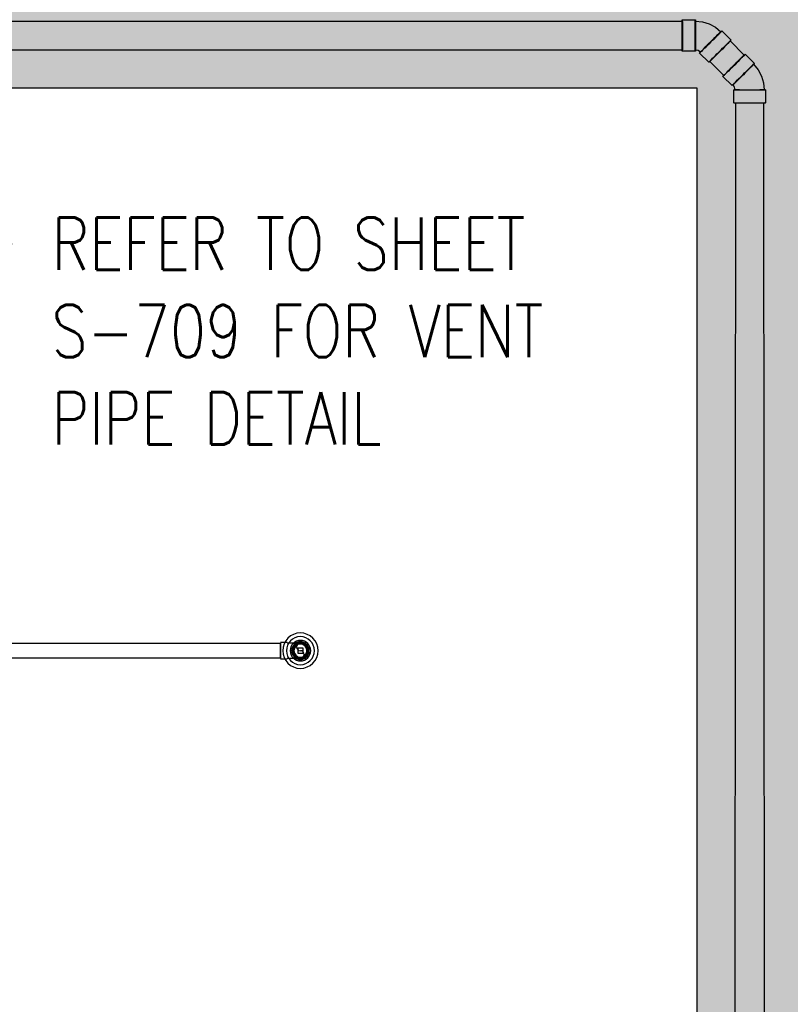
# Model space of a CAD drawing. Header units: inches. Extents: x -17858 to 19778, y -989 to 1044.
# Tile 18 of 25: x 651 to 827, y -650 to -424. Entities that reach past the tile are written whole.
import ezdxf
from ezdxf import colors
from ezdxf.entities.mleader import LeaderData, LeaderLine
from ezdxf.math import Vec2, Vec3

# ---------------------------------------------------------------- set-up
doc = ezdxf.new("R2010")
doc.units = ezdxf.units.IN
doc.header["$MEASUREMENT"] = 0
doc.layers.add('A-WALL-PATT', color=9, linetype='Continuous', true_color=0x808080)
for name, color, linetype in [('P-PIPE', 3, 'Continuous'), ('P-SANR-FIXT', 6, 'Continuous'), ('S-ANNO-NOTE', 2, 'Continuous')]:
    doc.layers.add(name, color=color, linetype=linetype)
doc.styles.add('Annotative', font='romans.shx', dxfattribs={"width": 0.8, "height": 0.125})

# ---------------------------------------------------------------- blocks, each defined once
blk = doc.blocks.new('Mechanical_Box_H_rvt-1-00_SP_Foundation Drainage Plan-TO FDN_DOC')
at = {"layer": 'P-PIPE', "lineweight": -3}
for p, q in [((1431.46, 1112.47), (1619.63, 1112.47)), ((1619.63, 1112.76), (1622.63, 1112.76)), ((1628.7, 1110.25), (1630.82, 1108.13)), ((1630.62, 1107.92), (1633.84, 1104.7)), ((1619.63, 1105.85), (1431.46, 1105.85)), ((1622.63, 1105.55), (1619.63, 1105.55)), ((1623.27, 1105.72), (1622.63, 1105.85)), ((1623.81, 1105.36), (1623.27, 1105.72)), ((1625.72, 1103.03), (1623.6, 1105.15)), ((1634.05, 1104.9), (1636.17, 1102.78)), ((1629.16, 1100.01), (1625.93, 1103.24)), ((1631.07, 1097.68), (1628.95, 1099.81)), ((1631.64, 1097.35), (1631.28, 1097.89)), ((1631.47, 1093.71), (1631.47, 1096.71)), ((1631.76, 1096.71), (1631.64, 1097.35)), ((1638.68, 1096.71), (1638.68, 1093.71)), ((1631.76, 872.21), (1631.88, 1093.73)), ((1638.27, 1093.73), (1638.39, 872.21)), ((1527.51, 970.19), (1529.01, 970.19)), ((1445.63, 969.96), (1527.51, 969.96)), ((1527.51, 969.96), (1527.51, 968.21)), ((1527.51, 968.21), (1527.51, 969.96)), ((1527.51, 968.21), (1527.51, 966.46)), ((1527.51, 966.46), (1527.51, 968.21)), ((1527.51, 968.21), (1527.51, 968.21)), ((1527.51, 968.21), (1527.51, 968.21)), ((1529.01, 968.21), (1529.01, 968.21)), ((1529.01, 968.21), (1529.01, 968.21)), ((1529.01, 968.21), (1529.01, 968.21)), ((1529.01, 968.21), (1529.01, 968.21)), ((1527.51, 966.46), (1445.63, 966.46)), ((1529.01, 966.23), (1527.51, 966.23))]:
    blk.add_line(p, q, dxfattribs=at)
at = {"layer": 'P-PIPE', "lineweight": -3, "flags": 128}
for points in [[(1622.63, 1112.47), (1624.26, 1112.31), (1625.8, 1111.84)], [(1625.8, 1111.84), (1627.25, 1111.06), (1628.49, 1110.04)], [(1635.96, 1102.58), (1637, 1101.31), (1637.76, 1099.88)], [(1637.76, 1099.88), (1638.23, 1098.31), (1638.39, 1096.71)], [(1532.08, 969.96), (1532.07, 969.96), (1532.07, 969.96), (1532.06, 969.96), (1532.04, 969.96), (1532.02, 969.96), (1531.99, 969.96), (1531.96, 969.96), (1531.92, 969.96), (1531.88, 969.96), (1531.84, 969.96), (1531.79, 969.96), (1531.73, 969.96), (1531.67, 969.96), (1531.61, 969.96), (1531.54, 969.96), (1531.47, 969.96), (1531.4, 969.96), (1531.32, 969.96), (1531.23, 969.96), (1531.15, 969.96), (1531.06, 969.96), (1530.97, 969.96), (1530.87, 969.96), (1530.77, 969.96), (1530.67, 969.96), (1530.56, 969.96), (1530.46, 969.96), (1530.35, 969.96), (1530.24, 969.96), (1530.12, 969.96), (1530.01, 969.96), (1529.89, 969.96), (1529.77, 969.96), (1529.65, 969.96), (1529.53, 969.96), (1529.41, 969.96), (1529.29, 969.96), (1529.17, 969.96), (1529.05, 969.96), (1529.01, 969.96)], [(1532.08, 969.96), (1532.01, 969.95), (1531.94, 969.95), (1531.87, 969.94), (1531.8, 969.93), (1531.73, 969.92), (1531.66, 969.91), (1531.59, 969.89), (1531.53, 969.87), (1531.46, 969.84), (1531.4, 969.82), (1531.33, 969.79), (1531.27, 969.76), (1531.21, 969.72), (1531.15, 969.69), (1531.09, 969.65), (1531.03, 969.61), (1530.98, 969.57), (1530.92, 969.52), (1530.87, 969.47), (1530.82, 969.43), (1530.77, 969.37), (1530.73, 969.32), (1530.68, 969.27), (1530.64, 969.21), (1530.6, 969.15), (1530.57, 969.09), (1530.53, 969.03), (1530.5, 968.97), (1530.47, 968.91), (1530.45, 968.84), (1530.42, 968.77), (1530.4, 968.71), (1530.38, 968.64), (1530.37, 968.57), (1530.35, 968.5), (1530.34, 968.43), (1530.33, 968.36), (1530.33, 968.3), (1530.33, 968.23), (1530.33, 968.21)], [(1530.33, 968.21), (1530.33, 968.14), (1530.33, 968.07), (1530.34, 968), (1530.35, 967.93), (1530.36, 967.86), (1530.38, 967.79), (1530.4, 967.72), (1530.42, 967.66), (1530.44, 967.59), (1530.47, 967.52), (1530.49, 967.46), (1530.52, 967.4), (1530.56, 967.34), (1530.59, 967.28), (1530.63, 967.22), (1530.67, 967.16), (1530.72, 967.11), (1530.76, 967.05), (1530.81, 967), (1530.86, 966.95), (1530.91, 966.9), (1530.96, 966.86), (1531.02, 966.81), (1531.07, 966.77), (1531.13, 966.73), (1531.19, 966.7), (1531.25, 966.66), (1531.31, 966.63), (1531.38, 966.6), (1531.44, 966.58), (1531.51, 966.55), (1531.58, 966.53), (1531.64, 966.51), (1531.71, 966.49), (1531.78, 966.48), (1531.85, 966.47), (1531.92, 966.46), (1531.99, 966.46), (1532.06, 966.46), (1532.08, 966.46)], [(1533.83, 968.21), (1533.83, 968.28), (1533.82, 968.35), (1533.81, 968.42), (1533.8, 968.48), (1533.79, 968.55), (1533.78, 968.62), (1533.76, 968.69), (1533.74, 968.76), (1533.71, 968.82), (1533.69, 968.89), (1533.66, 968.95), (1533.63, 969.01), (1533.6, 969.08), (1533.56, 969.14), (1533.52, 969.19), (1533.48, 969.25), (1533.44, 969.31), (1533.39, 969.36), (1533.35, 969.41), (1533.3, 969.46), (1533.25, 969.51), (1533.19, 969.55), (1533.14, 969.6), (1533.08, 969.64), (1533.02, 969.68), (1532.96, 969.72), (1532.9, 969.75), (1532.84, 969.78), (1532.78, 969.81), (1532.71, 969.84), (1532.65, 969.86), (1532.58, 969.88), (1532.51, 969.9), (1532.44, 969.92), (1532.37, 969.93), (1532.31, 969.94), (1532.24, 969.95), (1532.17, 969.95), (1532.1, 969.96), (1532.08, 969.96)], [(1532.08, 966.46), (1532.15, 966.46), (1532.22, 966.46), (1532.29, 966.47), (1532.36, 966.48), (1532.42, 966.49), (1532.49, 966.51), (1532.56, 966.52), (1532.63, 966.55), (1532.69, 966.57), (1532.76, 966.59), (1532.82, 966.62), (1532.89, 966.65), (1532.95, 966.69), (1533.01, 966.72), (1533.07, 966.76), (1533.12, 966.8), (1533.18, 966.85), (1533.23, 966.89), (1533.28, 966.94), (1533.33, 966.99), (1533.38, 967.04), (1533.43, 967.09), (1533.47, 967.15), (1533.51, 967.2), (1533.55, 967.26), (1533.59, 967.32), (1533.62, 967.38), (1533.65, 967.44), (1533.68, 967.51), (1533.71, 967.57), (1533.73, 967.64), (1533.75, 967.7), (1533.77, 967.77), (1533.79, 967.84), (1533.8, 967.91), (1533.81, 967.98), (1533.82, 968.05), (1533.82, 968.12), (1533.83, 968.19), (1533.83, 968.21)], [(1529.01, 966.46), (1529.14, 966.46), (1529.26, 966.46), (1529.38, 966.46), (1529.5, 966.46), (1529.62, 966.46), (1529.74, 966.46), (1529.86, 966.46), (1529.98, 966.46), (1530.09, 966.46), (1530.21, 966.46), (1530.32, 966.46), (1530.43, 966.46), (1530.54, 966.46), (1530.64, 966.46), (1530.74, 966.46), (1530.84, 966.46), (1530.94, 966.46), (1531.03, 966.46), (1531.12, 966.46), (1531.21, 966.46), (1531.29, 966.46), (1531.37, 966.46), (1531.45, 966.46), (1531.52, 966.46), (1531.59, 966.46), (1531.66, 966.46), (1531.72, 966.46), (1531.77, 966.46), (1531.82, 966.46), (1531.87, 966.46), (1531.91, 966.46), (1531.95, 966.46), (1531.98, 966.46), (1532.01, 966.46), (1532.03, 966.46), (1532.05, 966.46), (1532.06, 966.46), (1532.07, 966.46), (1532.08, 966.46), (1532.08, 966.46)]]:
    blk.add_lwpolyline(points, dxfattribs=at)
at = {"layer": 'P-PIPE', "lineweight": -3}
for centre, radius, start, end in [((1532.08, 968.21), 1.98, 0, 180), ((1532.08, 968.21), 1.98, 0, 180), ((1532.08, 968.21), 1.98, 180, 0), ((1532.08, 968.21), 1.98, 180, 0), ((1532.08, 968.21), 1.75, 0, 180), ((1532.08, 968.21), 1.75, 0, 180), ((1532.08, 968.21), 1.75, 180, 0), ((1532.08, 968.21), 1.75, 180, 0), ((1532.08, 969.08), 0.875, 90, 270), ((1532.08, 967.33), 0.875, 270, 90)]:
    blk.add_arc(centre, radius, start, end, dxfattribs=at)
at = {"layer": 'P-PIPE', "lineweight": -3, "extrusion": (0, 0, -1)}
for centre, major_axis, start_param, end_param in [((1619.63, 1109.16), (0, 3.6), 3.145907, 6.2875), ((1619.63, 1109.16), (0, 3.31), 4.712389, 6.283185), ((1619.63, 1109.16), (0, 3.6), 0.004314, 3.145907), ((1619.63, 1109.16), (0, 3.31), 0, 1.570796), ((1622.63, 1109.16), (0, 3.6), 3.145907, 6.2875), ((1622.63, 1109.16), (0, 3.31), 3.145907, 6.2875), ((1622.63, 1109.16), (0, 3.6), 0.004314, 3.145907), ((1622.63, 1109.16), (0, 3.31), 0.004314, 3.145907), ((1626.15, 1107.7), (2.55, 2.55), 3.137278, 6.278871), ((1626.15, 1107.7), (2.55, 2.55), 6.278871, 9.420463), ((1626.15, 1107.7), (2.34, 2.34), 3.137278, 6.278871), ((1626.15, 1107.7), (2.34, 2.34), 6.278871, 9.420463), ((1619.63, 1109.16), (0, 3.31), 3.141593, 4.712389), ((1619.63, 1109.16), (0, 3.31), 1.570796, 3.141593), ((1628.27, 1105.58), (2.55, 2.55), 3.137278, 6.278871), ((1628.27, 1105.58), (2.55, 2.55), 6.278871, 9.420463), ((1628.27, 1105.58), (2.34, 2.34), 4.712389, 6.283185), ((1628.27, 1105.58), (2.34, 2.34), 0, 1.570796), ((1628.27, 1105.58), (2.34, 2.34), 3.141593, 4.712389), ((1628.27, 1105.58), (2.34, 2.34), 1.570796, 3.141593), ((1631.5, 1102.35), (2.55, 2.55), 3.145907, 6.2875), ((1631.5, 1102.35), (2.55, 2.55), 0.004314, 3.145907), ((1631.5, 1102.35), (2.34, 2.34), 4.712389, 6.283185), ((1631.5, 1102.35), (2.34, 2.34), 0, 1.570796), ((1631.5, 1102.35), (2.34, 2.34), 3.141593, 4.712389), ((1631.5, 1102.35), (2.34, 2.34), 1.570796, 3.141593), ((1633.62, 1100.23), (2.55, 2.55), 3.145907, 6.2875), ((1633.62, 1100.23), (2.55, 2.55), 0.004314, 3.145907), ((1633.62, 1100.23), (2.34, 2.34), 3.145907, 6.2875), ((1633.62, 1100.23), (2.34, 2.34), 0.004314, 3.145907), ((1635.08, 1096.71), (3.6, 0), 3.137278, 6.278871), ((1635.08, 1096.71), (3.6, 0), 6.278871, 9.420463), ((1635.08, 1096.71), (3.31, 0), 3.137278, 6.278871), ((1635.08, 1096.71), (3.31, 0), 6.278871, 9.420463), ((1635.08, 1093.71), (3.6, 0), 3.137278, 6.278871), ((1635.08, 1093.71), (3.6, 0), 6.278871, 9.420463), ((1635.08, 1093.71), (3.31, 0), 3.141593, 4.712389), ((1635.08, 1093.71), (3.31, 0), 1.570796, 3.141593), ((1635.08, 1093.71), (3.31, 0), 4.712389, 6.283185), ((1635.08, 1093.71), (3.31, 0), 0, 1.570796)]:
    blk.add_ellipse(centre, major_axis=major_axis, ratio=0.010416, start_param=start_param, end_param=end_param, dxfattribs=at)
at = {"layer": 'P-SANR-FIXT', "lineweight": -3}
for p, q in [((1531.48, 968.81), (1531.48, 967.61)), ((1532.68, 968.81), (1531.48, 968.81)), ((1532.68, 967.61), (1532.68, 968.81)), ((1531.48, 967.61), (1532.68, 967.61))]:
    blk.add_line(p, q, dxfattribs=at)
for radius, start, end in [(4.06, 0, 180), (4.06, 0, 180), (4.06, 0, 180), (4.06, 0, 180), (3.21, 0, 180), (3.21, 0, 180), (2.35, 0, 180), (2.35, 0, 180), (2.03, 0, 180), (2.03, 0, 180), (4.06, 180, 0), (4.06, 180, 0), (4.06, 180, 0), (4.06, 180, 0), (3.21, 180, 0), (3.21, 180, 0), (2.35, 180, 0), (2.35, 180, 0), (2.03, 180, 0), (2.03, 180, 0), (1.5, 0, 180), (1.5, 0, 180), (1.5, 180, 0), (1.5, 180, 0)]:
    blk.add_arc((1532.08, 968.21), radius, start, end, dxfattribs=at)

msp = doc.modelspace()

# ---------------------------------------------------------------- hatches: boundary and pattern name
at = {"layer": 'A-WALL-PATT', "lineweight": -3, "transparency": 33554559}
h = msp.add_hatch(dxfattribs=at)
h.set_pattern_fill('AR-SAND', color=8, scale=4, style=0)
h.set_pattern_definition([(37.5, (-1585.062, -1537.3027), (-0.251973, 7.707295), [0, -6.08, 0, -6.8, 0, -6.5]), (7.5, (-1585.062, -1537.303), (7.079107, 11.288584), [0, -3.28, 0, -5.48, 0, -2.1]), (327.5, (-1589.982, -1537.3027), (12.456567, 0.022636), [0, -2, 0, -7.2, 0, -9.4]), (317.5, (-1589.982, -1537.303), (12.024506, 3.510702), [0, -1, 0, -4.72, 0, -5.4])])
h.paths.add_polyline_path([(612.0161, -416.0967), (830.0161, -416.0967), (830.0161, -662.0967), (1001.8499, -662.0967), (1001.8499, -686.0967), (806.0161, -686.0967), (806.0161, -440.0967), (624.0161, -440.0967), (624.0161, -489.5753), (616.0161, -489.5753), (588.0161, -489.5753), (588.0161, -392.145), (612.0161, -392.145)])

# ---------------------------------------------------------------- linework, layer by layer
at = {"layer": 'A-WALL-PATT', "lineweight": -3}
msp.add_lwpolyline([(612.0161, -416.0967), (830.0161, -416.0967), (830.0161, -662.0967), (1001.8499, -662.0967), (1001.8499, -686.0967), (806.0161, -686.0967), (806.0161, -440.0967), (624.0161, -440.0967), (624.0161, -489.5753), (616.0161, -489.5753), (616.0161, -489.5753), (588.0161, -489.5753), (588.0161, -392.145), (612.0161, -392.145)], close=True, dxfattribs=at)

# ---------------------------------------------------------------- block references
at = {"layer": 'P-PIPE', "lineweight": -3}
msp.add_blockref('Mechanical_Box_H_rvt-1-00_SP_Foundation Drainage Plan-TO FDN_DOC', (-817.0621, -1537.2062), dxfattribs=at)

# ---------------------------------------------------------------- leaders
at = {"layer": 'S-ANNO-NOTE', "lineweight": -3}
ml = msp.add_multileader_mtext('Standard', dxfattribs=at)
ml.set_content('TRENCH DRAIN\\PBLOCKOUT REF:\\PS-506 (TYP.24)', color=256, style='Annotative')
ml.set_leader_properties(color=1, linetype='ByLayer', lineweight=-1)
ml.build(insert=Vec2(0, 0))
ml.multileader.update_dxf_attribs({"text_right_attachment_type": 3, "dogleg_length": 0.125, "arrow_head_size": 12, "scale": 96})
ctx = ml.context
ctx.base_point, ctx.scale, ctx.char_height, ctx.arrow_head_size, ctx.landing_gap_size, ctx.plane_origin = Vec3(36.6104, -501.4034), 96, 12, 12, 9, Vec3(-297.0467, -553.9842)
ctx.right_attachment = 3
notes = []
notes.append((ctx, [(0, (1, 1, 0), (24.6104, -501.4034), (1, 0), 12, [(0, [(-56.7226, -739.6341), (-147.5205, -743.0969)], 0, [])])]))
ctx.mtext.insert, ctx.mtext.width, ctx.mtext.flow_direction = Vec3(45.6104, -493.4034), 205.546058, 5
for ctx, leaders in notes:
    for number, flags, end, landing, length, lines in leaders:
        leader = LeaderData()
        leader.index, (leader.has_last_leader_line, leader.has_dogleg_vector, leader.attachment_direction) = number, flags
        leader.last_leader_point, leader.dogleg_vector, leader.dogleg_length = Vec3(end), Vec3(landing), length
        for number, points, colour, breaks in lines:
            line = LeaderLine()
            line.index, line.vertices, line.color, line.breaks = number, Vec3.list(points), colors.encode_raw_color(colour), breaks
            leader.lines.append(line)
        ctx.leaders.append(leader)

# ---------------------------------------------------------------- next in the draw order: leaders
ml = msp.add_multileader_mtext('Standard', dxfattribs=at)
ml.set_content('REFER TO SHEET\\PS-709 FOR VENT \\PPIPE DETAIL', color=256, style='Annotative')
ml.set_leader_properties(color=1, linetype='ByLayer', lineweight=-1)
ml.build(insert=Vec2(0, 0))
ml.multileader.update_dxf_attribs({"text_right_attachment_type": 3, "dogleg_length": 0.125, "arrow_head_size": 12, "scale": 96})
ctx = ml.context
ctx.base_point, ctx.scale, ctx.char_height, ctx.arrow_head_size, ctx.landing_gap_size, ctx.plane_origin = Vec3(648.9617, -475.7537), 96, 12, 12, 9, Vec3(982.188, -572.0404)
ctx.right_attachment = 3
notes = []
notes.append((ctx, [(0, (1, 1, 0), (636.9617, -475.7537), (1, 0), 12, [(1, [(611.4347, -496.7388), (612.994, -568.5166)], 0, [])])]))
ctx.mtext.insert, ctx.mtext.flow_direction = Vec3(657.9617, -469.7537), 5
ctx.mtext.has_bg_fill, ctx.mtext.bg_color, ctx.mtext.bg_scale_factor, ctx.mtext.bg_transparency, ctx.mtext.use_window_bg_color = 1, -1073741824, 1.5, 0, 1
for ctx, leaders in notes:
    for number, flags, end, landing, length, lines in leaders:
        leader = LeaderData()
        leader.index, (leader.has_last_leader_line, leader.has_dogleg_vector, leader.attachment_direction) = number, flags
        leader.last_leader_point, leader.dogleg_vector, leader.dogleg_length = Vec3(end), Vec3(landing), length
        for number, points, colour, breaks in lines:
            line = LeaderLine()
            line.index, line.vertices, line.color, line.breaks = number, Vec3.list(points), colors.encode_raw_color(colour), breaks
            leader.lines.append(line)
        ctx.leaders.append(leader)

doc.saveas('drawing.dxf')
